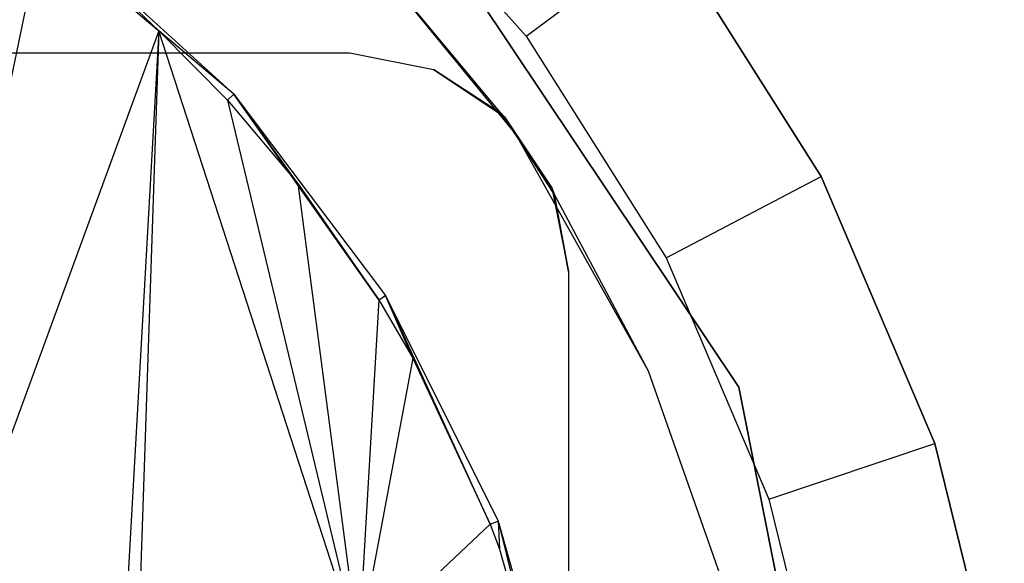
# Model space of a CAD drawing. Extents: x -3.54 to 3.54, y 0.19 to 5.65.
# Tile 52 of 62: x -1.9 to -1.73, y 4.75 to 4.84. Entities that reach past the tile are written whole.
import ezdxf

# ---------------------------------------------------------------- set-up
doc = ezdxf.new("R2010")
doc.units = 0
doc.header["$MEASUREMENT"] = 0
doc.layers.get('0').update_dxf_attribs({"color": 13, "linetype": 'CONTINUOUS'})

# ---------------------------------------------------------------- blocks, each defined once
blk = doc.blocks.new('EASY_RIGHT_PM_STL')
at = {"color": 0}
for p, q in [((-1.84406, 4.87713, 4.79606), (-1.81276, 4.8418, 4.79606)), ((-1.84406, 4.87713, 4.79606), (-1.81276, 4.8418, 4.79606)), ((-1.77445, 4.77859, 4.85906), (-1.83845, 4.87439, 4.85906)), ((-1.83845, 4.87439, 4.9378), (-1.77445, 4.77859, 4.9378)), ((-1.77445, 4.77859, 4.85906), (-1.83845, 4.87439, 4.85906)), ((-1.83845, 4.87439, 4.9378), (-1.77445, 4.77859, 4.9378)), ((-1.89896, 4.86196, 4.79606), (-1.87886, 4.8428, 4.78691)), ((-1.89896, 4.86196, 4.79606), (-1.87886, 4.8428, 4.78691)), ((-1.89896, 4.86196, 4.79606), (-1.8654, 4.83137, 4.79606)), ((-1.89896, 4.86196, 4.79606), (-1.8654, 4.83137, 4.79606)), ((-1.84548, 4.86189, 4.85906), (-1.81462, 4.82411, 4.85906)), ((-1.81721, 4.82784, 5.0126), (-1.84548, 4.86189, 5.0126)), ((-1.81721, 4.82784, 5.0126), (-1.84548, 4.86189, 5.0126)), ((-1.81721, 4.82784, 5.0126), (-1.84548, 4.86189, 4.85906)), ((-1.81721, 4.82784, 5.0126), (-1.84548, 4.86189, 4.85906)), ((-1.84548, 4.86189, 4.85906), (-1.81462, 4.82411, 4.85906)), ((-1.90004, 4.86053, 4.78588), (-1.93703, 4.68399, 4.78308)), ((-1.90004, 4.86053, 4.78588), (-1.93703, 4.68399, 4.78308)), ((-1.90004, 4.86053, 4.78588), (-1.87886, 4.8428, 4.78691)), ((-1.90004, 4.86053, 4.78588), (-1.87886, 4.8428, 4.78691)), ((-1.81276, 4.8418, 4.79606), (-1.78758, 4.86072, 4.82756)), ((-1.81276, 4.8418, 4.79606), (-1.78758, 4.86072, 4.82756)), ((-1.75965, 4.81654, 4.85906), (-1.78758, 4.86072, 4.85906)), ((-1.78758, 4.86072, 4.82756), (-1.75965, 4.81654, 4.82756)), ((-1.75965, 4.81654, 4.85906), (-1.78758, 4.86072, 4.85906)), ((-1.78758, 4.86072, 4.82756), (-1.75965, 4.81654, 4.82756)), ((-1.87886, 4.8428, 4.78691), (-1.93703, 4.68399, 4.78308)), ((-1.87886, 4.8428, 4.78691), (-1.93703, 4.68399, 4.78308)), ((-1.87886, 4.8428, 4.78691), (-1.90004, 4.47066, 4.78588)), ((-1.87886, 4.8428, 4.78691), (-1.90004, 4.47066, 4.78588)), ((-1.87886, 4.8428, 4.78691), (-1.89132, 4.47746, 4.78636)), ((-1.87886, 4.8428, 4.78691), (-1.89132, 4.47746, 4.78636)), ((-1.87886, 4.8428, 4.78691), (-1.86654, 4.83033, 4.78731)), ((-1.84289, 4.73174, 4.78767), (-1.87886, 4.8428, 4.78691)), ((-1.84289, 4.73174, 4.78767), (-1.87886, 4.8428, 4.78691)), ((-1.8654, 4.83137, 4.79606), (-1.87886, 4.8428, 4.78691)), ((-1.8654, 4.83137, 4.79606), (-1.87886, 4.8428, 4.78691)), ((-1.87886, 4.8428, 4.78691), (-1.86654, 4.83033, 4.78731)), ((-1.81276, 4.8418, 4.79606), (-1.78753, 4.8019, 4.79606)), ((-1.81276, 4.8418, 4.79606), (-1.78753, 4.8019, 4.79606)), ((-2.25, 4.83883, 5.0126), (-1.84449, 4.83883, 5.0126)), ((-2.25, 4.83883, 5.27638), (-1.84449, 4.83883, 5.27638)), ((-2.25, 4.83883, 5.0126), (-1.84449, 4.83883, 5.0126)), ((-2.25, 4.83883, 5.27638), (-1.84449, 4.83883, 5.27638)), ((-1.84449, 4.83883, 5.0126), (-1.82942, 4.83583, 5.0126)), ((-1.84449, 4.83883, 5.27638), (-1.82942, 4.83583, 5.27638)), ((-1.84449, 4.83883, 5.0126), (-1.82942, 4.83583, 5.0126)), ((-1.84449, 4.83883, 5.0126), (-1.84449, 4.83883, 5.27638)), ((-1.84449, 4.83883, 5.0126), (-1.84449, 4.83883, 5.27638)), ((-1.84449, 4.83883, 5.27638), (-1.82942, 4.83583, 5.27638)), ((-1.82942, 4.83583, 5.0126), (-1.81721, 4.82784, 5.0126)), ((-1.82942, 4.83583, 5.0126), (-1.82942, 4.83583, 5.27638)), ((-1.81721, 4.82784, 5.0126), (-1.82942, 4.83583, 5.27638)), ((-1.82942, 4.83583, 5.0126), (-1.81721, 4.82784, 5.0126)), ((-1.82942, 4.83583, 5.0126), (-1.82942, 4.83583, 5.27638)), ((-1.82942, 4.83583, 5.27638), (-1.81665, 4.82729, 5.27638)), ((-1.81721, 4.82784, 5.0126), (-1.82942, 4.83583, 5.27638)), ((-1.82942, 4.83583, 5.27638), (-1.81665, 4.82729, 5.27638)), ((-1.8654, 4.83137, 4.79606), (-1.86654, 4.83033, 4.78731)), ((-1.8654, 4.83137, 4.79606), (-1.86654, 4.83033, 4.78731)), ((-1.83929, 4.79436, 4.78768), (-1.8654, 4.83137, 4.79606)), ((-1.8654, 4.83137, 4.79606), (-1.83804, 4.79513, 4.79606)), ((-1.83929, 4.79436, 4.78768), (-1.8654, 4.83137, 4.79606)), ((-1.85384, 4.81528, 4.78757), (-1.8654, 4.83137, 4.79606)), ((-1.85384, 4.81528, 4.78757), (-1.8654, 4.83137, 4.79606)), ((-1.8654, 4.83137, 4.79606), (-1.83804, 4.79513, 4.79606)), ((-1.86654, 4.83033, 4.78731), (-1.84289, 4.73174, 4.78767)), ((-1.86654, 4.83033, 4.78731), (-1.84289, 4.73174, 4.78767)), ((-1.86654, 4.83033, 4.78731), (-1.85384, 4.81528, 4.78757)), ((-1.86654, 4.83033, 4.78731), (-1.85384, 4.81528, 4.78757)), ((-1.81721, 4.82784, 5.0126), (-1.81462, 4.82411, 4.85906)), ((-1.81721, 4.82784, 5.0126), (-1.81462, 4.82411, 5.0126)), ((-1.81721, 4.82784, 5.0126), (-1.81462, 4.82411, 4.85906)), ((-1.81665, 4.82729, 5.27638), (-1.81721, 4.82784, 5.0126)), ((-1.81665, 4.82729, 5.27638), (-1.81721, 4.82784, 5.0126)), ((-1.80811, 4.81452, 5.27638), (-1.81721, 4.82784, 5.0126)), ((-1.80811, 4.81452, 5.27638), (-1.81721, 4.82784, 5.0126)), ((-1.81721, 4.82784, 5.0126), (-1.80811, 4.81452, 5.0126)), ((-1.81665, 4.82729, 5.27638), (-1.80811, 4.81452, 5.27638)), ((-1.81665, 4.82729, 5.27638), (-1.80811, 4.81452, 5.27638)), ((-1.81462, 4.82411, 4.85906), (-1.79075, 4.78157, 4.85906)), ((-1.81462, 4.82411, 5.0126), (-1.81462, 4.82411, 4.85906)), ((-1.81462, 4.82411, 5.0126), (-1.81462, 4.82411, 4.85906)), ((-1.80767, 4.81339, 5.0126), (-1.81462, 4.82411, 5.0126)), ((-1.80767, 4.81339, 5.0126), (-1.81462, 4.82411, 4.85906)), ((-1.80767, 4.81339, 5.0126), (-1.81462, 4.82411, 4.85906)), ((-1.81462, 4.82411, 4.85906), (-1.79075, 4.78157, 4.85906)), ((-1.85384, 4.81528, 4.78757), (-1.84289, 4.73174, 4.78767)), ((-1.85384, 4.81528, 4.78757), (-1.84289, 4.73174, 4.78767)), ((-1.85384, 4.81528, 4.78757), (-1.83929, 4.79436, 4.78768)), ((-1.85384, 4.81528, 4.78757), (-1.83929, 4.79436, 4.78768)), ((-1.78753, 4.8019, 4.79606), (-1.75965, 4.81654, 4.82756)), ((-1.78753, 4.8019, 4.79606), (-1.75965, 4.81654, 4.82756)), ((-1.73916, 4.76845, 4.85906), (-1.75965, 4.81654, 4.85906)), ((-1.75965, 4.81654, 4.82756), (-1.73916, 4.76845, 4.82756)), ((-1.75965, 4.81654, 4.85906), (-1.75965, 4.81654, 4.82756)), ((-1.73916, 4.76845, 4.85906), (-1.75965, 4.81654, 4.85906)), ((-1.75965, 4.81654, 4.82756), (-1.73916, 4.76845, 4.82756)), ((-1.75965, 4.81654, 4.85906), (-1.75965, 4.81654, 4.82756)), ((-1.80811, 4.81452, 5.27638), (-1.80811, 4.81452, 5.0126)), ((-1.80811, 4.81452, 5.27638), (-1.80811, 4.81452, 5.0126)), ((-1.80811, 4.81452, 5.27638), (-1.80767, 4.81339, 5.0126)), ((-1.80811, 4.81452, 5.0126), (-1.80767, 4.81339, 5.0126)), ((-1.80811, 4.81452, 5.27638), (-1.80767, 4.81339, 5.0126)), ((-1.80811, 4.81452, 5.27638), (-1.80512, 4.79946, 5.27638)), ((-1.80811, 4.81452, 5.27638), (-1.80512, 4.79946, 5.27638)), ((-1.80767, 4.81339, 5.0126), (-1.79075, 4.78157, 4.85906)), ((-1.80767, 4.81339, 5.0126), (-1.79075, 4.78157, 5.0126)), ((-1.80767, 4.81339, 5.0126), (-1.79075, 4.78157, 4.85906)), ((-1.80767, 4.81339, 5.0126), (-1.79075, 4.78157, 5.0126)), ((-1.80767, 4.81339, 5.0126), (-1.80512, 4.79946, 5.0126)), ((-1.80512, 4.79946, 5.27638), (-1.80767, 4.81339, 5.0126)), ((-1.80512, 4.79946, 5.27638), (-1.80767, 4.81339, 5.0126)), ((-1.80767, 4.81339, 5.0126), (-1.80512, 4.79946, 5.0126)), ((-1.78753, 4.8019, 4.79606), (-1.76903, 4.75848, 4.79606)), ((-1.78753, 4.8019, 4.79606), (-1.76903, 4.75848, 4.79606)), ((-1.80512, 4.79946, 5.0126), (-1.80512, 4.53174, 5.0126)), ((-1.80512, 4.79946, 5.27638), (-1.80512, 4.79946, 5.0126)), ((-1.80512, 4.79946, 5.0126), (-1.80512, 4.53174, 5.0126)), ((-1.80512, 4.79946, 5.27638), (-1.80512, 4.79946, 5.0126)), ((-1.80512, 4.79946, 5.27638), (-1.80512, 4.74434, 5.27638)), ((-1.80512, 4.79946, 5.27638), (-1.80512, 4.74434, 5.27638)), ((-1.83929, 4.79436, 4.78768), (-1.84289, 4.73174, 4.78767)), ((-1.83929, 4.79436, 4.78768), (-1.84289, 4.73174, 4.78767)), ((-1.83929, 4.79436, 4.78768), (-1.83804, 4.79513, 4.79606)), ((-1.83929, 4.79436, 4.78768), (-1.83804, 4.79513, 4.79606)), ((-1.83929, 4.79436, 4.78768), (-1.83315, 4.78384, 4.78767)), ((-1.83929, 4.79436, 4.78768), (-1.83315, 4.78384, 4.78767)), ((-1.8192, 4.75394, 4.78751), (-1.83804, 4.79513, 4.79606)), ((-1.83804, 4.79513, 4.79606), (-1.8178, 4.75449, 4.79606)), ((-1.83315, 4.78384, 4.78767), (-1.83804, 4.79513, 4.79606)), ((-1.8192, 4.75394, 4.78751), (-1.83804, 4.79513, 4.79606)), ((-1.83315, 4.78384, 4.78767), (-1.83804, 4.79513, 4.79606)), ((-1.83804, 4.79513, 4.79606), (-1.8178, 4.75449, 4.79606)), ((-1.83315, 4.78384, 4.78767), (-1.84289, 4.73174, 4.78767)), ((-1.83315, 4.78384, 4.78767), (-1.84289, 4.73174, 4.78767)), ((-1.83315, 4.78384, 4.78767), (-1.8192, 4.75394, 4.78751)), ((-1.83315, 4.78384, 4.78767), (-1.8192, 4.75394, 4.78751)), ((-1.79075, 4.78157, 4.85906), (-1.77458, 4.73554, 4.85906)), ((-1.79075, 4.78157, 5.0126), (-1.79075, 4.78157, 4.85906)), ((-1.79075, 4.78157, 5.0126), (-1.77458, 4.73554, 5.0126)), ((-1.79075, 4.78157, 4.85906), (-1.77458, 4.73554, 4.85906)), ((-1.79075, 4.78157, 5.0126), (-1.79075, 4.78157, 4.85906)), ((-1.79075, 4.78157, 5.0126), (-1.77458, 4.73554, 5.0126)), ((-1.75197, 4.6656, 4.85906), (-1.77445, 4.77859, 4.85906)), ((-1.77445, 4.77859, 4.9378), (-1.75197, 4.6656, 4.9378)), ((-1.77445, 4.77859, 4.85906), (-1.77445, 4.77859, 4.9378)), ((-1.77445, 4.77859, 4.85906), (-1.77445, 4.77859, 4.9378)), ((-1.75197, 4.6656, 4.85906), (-1.77445, 4.77859, 4.85906)), ((-1.77445, 4.77859, 4.9378), (-1.75197, 4.6656, 4.9378)), ((-1.76903, 4.75848, 4.79606), (-1.73916, 4.76845, 4.82756)), ((-1.76903, 4.75848, 4.79606), (-1.73916, 4.76845, 4.82756)), ((-1.72665, 4.7177, 4.85906), (-1.73916, 4.76845, 4.85906)), ((-1.73916, 4.76845, 4.82756), (-1.72665, 4.7177, 4.82756)), ((-1.73916, 4.76845, 4.85906), (-1.73916, 4.76845, 4.82756)), ((-1.72665, 4.7177, 4.85906), (-1.73916, 4.76845, 4.85906)), ((-1.73916, 4.76845, 4.82756), (-1.72665, 4.7177, 4.82756)), ((-1.73916, 4.76845, 4.85906), (-1.73916, 4.76845, 4.82756)), ((-1.76903, 4.75848, 4.79606), (-1.75774, 4.71265, 4.79606)), ((-1.76903, 4.75848, 4.79606), (-1.75774, 4.71265, 4.79606)), ((-1.8192, 4.75394, 4.78751), (-1.84289, 4.73174, 4.78767)), ((-1.8192, 4.75394, 4.78751), (-1.84289, 4.73174, 4.78767)), ((-1.8192, 4.75394, 4.78751), (-1.8178, 4.75449, 4.79606)), ((-1.8192, 4.75394, 4.78751), (-1.8178, 4.75449, 4.79606)), ((-1.8192, 4.75394, 4.78751), (-1.81752, 4.74946, 4.78748)), ((-1.8192, 4.75394, 4.78751), (-1.81752, 4.74946, 4.78748)), ((-1.8178, 4.75449, 4.79606), (-1.81752, 4.74946, 4.78748)), ((-1.8178, 4.75449, 4.79606), (-1.81752, 4.74946, 4.78748)), ((-1.8178, 4.75449, 4.79606), (-1.80738, 4.71301, 4.78723)), ((-1.8178, 4.75449, 4.79606), (-1.80738, 4.71301, 4.78723)), ((-1.8178, 4.75449, 4.79606), (-1.80537, 4.71081, 4.79606)), ((-1.8178, 4.75449, 4.79606), (-1.80537, 4.71081, 4.79606)), ((-1.81752, 4.74946, 4.78748), (-1.80738, 4.71301, 4.78723)), ((-1.81752, 4.74946, 4.78748), (-1.80738, 4.71301, 4.78723))]:
    blk.add_line(p, q, dxfattribs=at)

msp = doc.modelspace()

# ---------------------------------------------------------------- block references
at = {"color": 0}
msp.add_blockref('EASY_RIGHT_PM_STL', (0, 0), dxfattribs=at)

doc.saveas('drawing.dxf')
